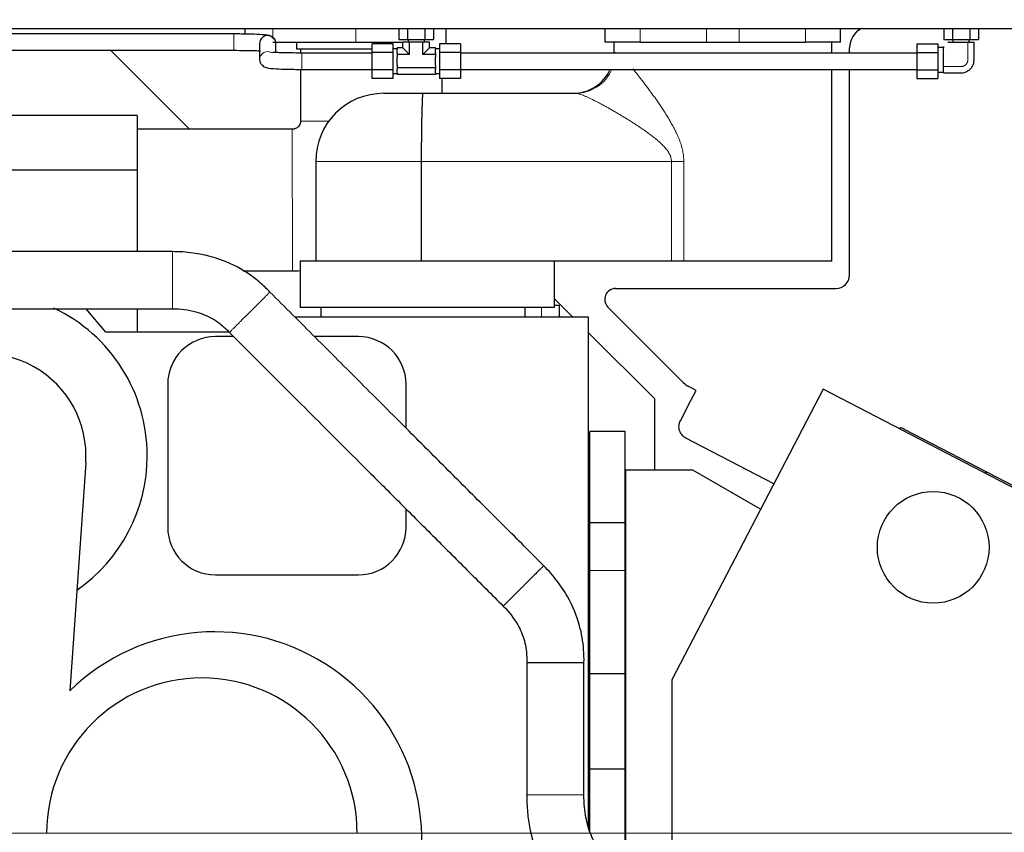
# Model space of a CAD drawing. Header units: inches. Extents: x 0 to 29700, y -16 to 21000.
# Tile 150 of 212: x 14943 to 15666, y 15234 to 15831. Entities that reach past the tile are written whole.
import ezdxf

# ---------------------------------------------------------------- set-up
doc = ezdxf.new("R2010")
doc.units = ezdxf.units.IN
doc.layers.add('254', color=7, linetype='Continuous', true_color=0xffffff)
doc.styles.add('latin_extended', font='simplex.shx')
doc.dimstyles.get("Standard").update_dxf_attribs({"dimtxt": 0.18, "dimasz": 0.18, "dimexe": 0.18, "dimexo": 0.0625, "dimgap": 0.09, "dimtad": 0, "dimtih": 1, "dimtoh": 1, "dimdec": 4, "dimzin": 0, "dimdsep": 46, "dimtxsty": 'Standard', "dimcen": 0.09, "dimadec": 0, "dimazin": 0, "dimtfac": 1, "dimtdec": 4, "dimtofl": 0, "dimtmove": 0, "dimatfit": 3, "dimfxl": 1, "dimtolj": 1, "dimtzin": 0, "dimarcsym": 0})

# ---------------------------------------------------------------- blocks, each defined once
blk = doc.blocks.new('_U8')
at = {"layer": '254', "color": 3, "linetype": 'Continuous', "lineweight": 13, "transparency": 16777216}
for p, q in [((15095.69, 17698.85), (16981.1, 17698.85)), ((16931.1, 17523.85), (16931.1, 15408.61)), ((14784.1, 15233.61), (16981.1, 15233.61))]:
    blk.add_line(p, q, dxfattribs=at)
at = {"layer": '254', "color": 3, "transparency": 16777216}
for points in [[(16960.27, 17523.85), (16901.94, 17523.85), (16931.1, 17698.85)], [(16901.94, 15408.61), (16960.27, 15408.61), (16931.1, 15233.61)]]:
    blk.add_solid(points, dxfattribs=at)
at = {"layer": 'Defpoints', "color": 0, "transparency": 16777216}
for p in [(15045.69, 17698.85), (14734.1, 15233.61), (16931.1, 15233.61)]:
    blk.add_point(p, dxfattribs=at)
at = {"layer": '254', "color": 2, "lineweight": 13, "transparency": 16777216, "insert": (16668.6, 16157.9), "char_height": 175, "attachment_point": 1, "rotation": 90, "style": 'latin_extended'}
blk.add_mtext('\\A1;2465', dxfattribs=at)

msp = doc.modelspace()

# ---------------------------------------------------------------- linework, layer by layer
at = {"layer": '254', "color": 2, "linetype": 'Continuous', "lineweight": 25}
for p, q in [((13699.104, 15824.612), (15769.104, 15824.612)), ((15108.304, 15824.612), (15108.304, 15820.543)), ((15221.403, 15824.612), (15221.403, 15816.612)), ((15227.754, 15824.612), (15227.754, 15816.612)), ((15240.455, 15824.612), (15240.455, 15816.612)), ((15246.806, 15824.612), (15246.806, 15816.612)), ((15256.104, 15813.314), (15256.104, 15824.611)), ((15372.605, 15824.612), (15372.605, 15814.612)), ((15545.604, 15814.612), (15545.604, 15824.612)), ((15621.403, 15824.612), (15621.403, 15816.612)), ((15627.753, 15824.612), (15627.753, 15816.612)), ((15640.455, 15824.612), (15640.455, 15816.612)), ((15646.806, 15824.612), (15646.806, 15816.612)), ((15100.104, 15820.612), (14413.603, 15820.612)), ((15100.104, 15820.612), (15100.104, 15820.136)), ((15221.403, 15816.612), (15227.754, 15816.612)), ((15227.754, 15816.612), (15240.455, 15816.612)), ((15228.104, 15816.612), (15228.104, 15814.612)), ((15240.104, 15814.612), (15240.104, 15816.612)), ((15240.455, 15816.612), (15246.806, 15816.612)), ((15621.403, 15816.612), (15627.753, 15816.612)), ((15627.753, 15816.612), (15640.455, 15816.612)), ((15628.104, 15816.612), (15628.104, 15814.612)), ((15640.104, 15814.612), (15640.104, 15816.612)), ((15640.455, 15816.612), (15646.806, 15816.612)), ((14413.603, 15808.612), (15100.104, 15808.612)), ((15067.605, 15750.611), (15009.605, 15808.611)), ((15100.104, 15808.615), (15100.104, 15808.612)), ((15119.104, 15813.577), (15119.104, 15801.646)), ((15128.705, 15814.612), (15189.776, 15814.612)), ((15131.104, 15806.936), (15131.104, 15813.577)), ((15146.104, 15814.612), (15146.104, 15809.612)), ((15146.104, 15809.612), (15201.104, 15809.612)), ((15189.776, 15814.612), (15224.29, 15814.612)), ((15201.604, 15806.963), (15201.604, 15813.313)), ((15217.104, 15813.313), (15201.604, 15813.313)), ((15217.104, 15806.963), (15217.104, 15813.313)), ((15220.104, 15809.612), (15217.104, 15809.612)), ((15224.289, 15810.427), (15220.104, 15810.427)), ((15220.104, 15810.427), (15220.104, 15809.452)), ((15220.104, 15806.494), (15220.104, 15809.452)), ((15229.197, 15814.612), (15224.289, 15814.612)), ((15224.289, 15810.427), (15224.289, 15814.612)), ((15224.289, 15810.427), (15229.197, 15805.519)), ((15239.012, 15814.612), (15229.197, 15814.612)), ((15229.197, 15805.519), (15229.197, 15814.612)), ((15243.919, 15814.612), (15239.012, 15814.612)), ((15239.012, 15805.519), (15239.012, 15814.612)), ((15239.012, 15805.519), (15243.919, 15810.427)), ((15243.919, 15810.427), (15243.919, 15814.612)), ((15248.104, 15810.427), (15243.919, 15810.427)), ((15248.104, 15810.427), (15248.104, 15809.452)), ((15251.104, 15809.612), (15248.104, 15809.612)), ((15248.104, 15806.494), (15248.104, 15809.452)), ((15251.104, 15813.313), (15251.104, 15806.963)), ((15266.604, 15813.313), (15251.104, 15813.313)), ((15266.604, 15813.313), (15266.604, 15806.963)), ((15398.438, 15814.612), (15372.605, 15814.612)), ((15379.227, 15814.612), (15379.227, 15807.025)), ((15398.438, 15814.612), (15447.181, 15814.612)), ((15447.181, 15814.612), (15471.027, 15814.612)), ((15471.027, 15814.612), (15519.771, 15814.612)), ((15545.604, 15814.612), (15519.771, 15814.612)), ((15539.227, 15806.609), (15539.227, 15814.611)), ((15552.203, 15806.609), (15552.203, 15810.38)), ((15601.604, 15813.313), (15601.604, 15806.963)), ((15601.604, 15813.313), (15617.104, 15813.313)), ((15617.104, 15813.313), (15617.104, 15806.963)), ((15621.104, 15810.612), (15617.104, 15810.612)), ((15621.104, 15799.06), (15621.104, 15810.612)), ((15628.104, 15814.612), (15640.104, 15814.612)), ((15201.604, 15794.261), (15201.604, 15806.963)), ((15217.104, 15806.963), (15201.604, 15806.963)), ((15217.104, 15794.261), (15217.104, 15806.963)), ((15220.104, 15806.494), (15220.104, 15805.519)), ((15220.104, 15805.519), (15220.104, 15803.57)), ((15229.197, 15805.519), (15220.104, 15805.519)), ((15220.104, 15797.654), (15220.104, 15803.57)), ((15248.104, 15805.519), (15239.012, 15805.519)), ((15248.104, 15806.494), (15248.104, 15805.519)), ((15248.104, 15805.519), (15248.104, 15803.57)), ((15248.104, 15797.654), (15248.104, 15803.57)), ((15251.104, 15806.963), (15251.104, 15794.261)), ((15266.604, 15806.963), (15251.104, 15806.963)), ((15266.604, 15806.963), (15266.604, 15794.261)), ((15601.604, 15806.612), (15266.604, 15806.612)), ((15601.604, 15806.963), (15601.604, 15794.261)), ((15601.604, 15806.963), (15617.104, 15806.963)), ((15617.104, 15806.963), (15617.104, 15794.261)), ((15201.604, 15787.91), (15201.604, 15794.261)), ((15217.104, 15794.261), (15201.604, 15794.261)), ((15217.104, 15787.91), (15217.104, 15794.261)), ((15220.104, 15797.654), (15220.104, 15795.704)), ((15220.104, 15795.704), (15220.104, 15794.729)), ((15248.104, 15795.704), (15220.104, 15795.704)), ((15220.104, 15791.771), (15220.104, 15794.729)), ((15248.104, 15797.654), (15248.104, 15795.704)), ((15248.104, 15795.704), (15248.104, 15794.729)), ((15248.104, 15791.771), (15248.104, 15794.729)), ((15251.104, 15794.261), (15251.104, 15787.91)), ((15266.604, 15794.261), (15251.104, 15794.261)), ((15266.604, 15794.612), (15601.604, 15794.612)), ((15266.604, 15794.261), (15266.604, 15787.91)), ((15539.227, 15653.642), (15539.227, 15794.611)), ((15552.203, 15643.618), (15552.203, 15794.61)), ((15601.604, 15794.261), (15601.604, 15787.91)), ((15601.604, 15794.261), (15617.104, 15794.261)), ((15617.104, 15794.261), (15617.104, 15787.91)), ((15621.104, 15792.612), (15621.104, 15794.212)), ((15217.104, 15787.91), (15201.604, 15787.91)), ((15217.104, 15791.612), (15220.104, 15791.612)), ((15220.104, 15791.771), (15220.104, 15790.797)), ((15248.104, 15790.797), (15220.104, 15790.797)), ((15248.104, 15791.771), (15248.104, 15790.797)), ((15248.104, 15791.612), (15251.104, 15791.612)), ((15266.604, 15787.91), (15251.104, 15787.91)), ((15601.604, 15787.91), (15617.104, 15787.91)), ((15617.104, 15792.612), (15621.104, 15792.612)), ((15210.246, 15777.025), (15238.802, 15777.025)), ((15238.802, 15777.025), (15350.816, 15777.025)), ((15029.104, 15760.612), (14839.104, 15760.612)), ((15029.104, 15760.612), (15029.104, 15720.612)), ((15160.246, 15727.025), (15160.246, 15653.642)), ((15237.746, 15727.025), (15237.746, 15653.642)), ((15029.104, 15720.612), (14839.104, 15720.612)), ((15029.104, 15720.612), (15029.104, 15660.712)), ((15148.943, 15653.642), (15148.943, 15619.641)), ((15315, 15653.642), (15148.943, 15653.642)), ((15421.41, 15653.642), (15315, 15653.642)), ((15335.295, 15653.642), (15335.295, 15619.641)), ((15430.491, 15653.642), (15421.41, 15653.642)), ((15539.227, 15653.642), (15430.491, 15653.642)), ((15380.445, 15633.624), (15542.209, 15633.624)), ((15349.053, 15612.663), (15335.295, 15626.421)), ((15335.296, 15621.312), (15339.104, 15621.312)), ((15339.104, 15621.312), (15339.104, 15612.662)), ((15006.097, 15601.612), (14991.748, 15618.712)), ((15029.104, 15618.712), (15029.104, 15601.612)), ((15335.295, 15619.641), (15148.943, 15619.641)), ((15164.083, 15619.641), (15164.083, 15612.662)), ((15314.083, 15612.662), (15314.083, 15619.641)), ((15430.14, 15564.628), (15374.792, 15619.976)), ((15360.604, 15612.662), (15145.038, 15612.662)), ((15360.604, 15238.293), (15360.604, 15612.662)), ((15096.687, 15601.612), (15006.097, 15601.612)), ((15409.104, 15552.612), (15360.604, 15601.112)), ((15099.99, 15598.312), (15086.604, 15598.312)), ((15191.604, 15598.312), (15159.386, 15598.312)), ((15051.604, 15563.312), (15051.604, 15458.312)), ((15226.604, 15531.093), (15226.604, 15563.312)), ((15532.757, 15559.807), (15421.607, 15346.291)), ((15439.684, 15558.781), (15434.27, 15561.599)), ((15435.756, 15551.354), (15439.684, 15558.781)), ((15785.607, 15428.181), (15532.757, 15559.807)), ((15409.104, 15500.142), (15409.104, 15552.612)), ((15428.03, 15536.512), (15435.756, 15551.354)), ((15361.604, 15461.411), (15361.604, 15528.612)), ((15387.554, 15528.612), (15361.604, 15528.612)), ((15387.554, 15461.411), (15387.554, 15528.612)), ((15680.795, 15484.203), (15592.091, 15530.379)), ((15496.511, 15490.182), (15432.059, 15523.733)), ((14991.421, 15505.577), (14979.704, 15338.112)), ((15437.104, 15500.15), (15387.604, 15500.15)), ((15387.604, 15500.15), (15387.604, 15206.078)), ((15486.791, 15471.504), (15437.104, 15500.15)), ((15651.875, 15499.255), (15652.266, 15497.591)), ((15226.604, 15458.312), (15226.604, 15471.698)), ((15361.604, 15426.612), (15361.604, 15461.411)), ((15387.554, 15461.411), (15361.604, 15461.411)), ((15387.554, 15426.612), (15387.554, 15461.411)), ((15361.604, 15350.612), (15361.604, 15426.612)), ((15387.554, 15350.612), (15387.554, 15426.612)), ((15086.604, 15423.312), (15191.604, 15423.312)), ((15361.604, 15280.612), (15361.604, 15350.612)), ((15387.554, 15350.612), (15361.604, 15350.612)), ((15387.554, 15280.612), (15387.554, 15350.612)), ((15421.607, 15346.291), (15421.607, 15189.479)), ((15361.604, 15234.787), (15361.604, 15280.612)), ((15387.554, 15280.612), (15361.604, 15280.612)), ((15387.554, 15206.095), (15387.554, 15280.612))]:
    msp.add_line(p, q, dxfattribs=at)
at = {"layer": '254', "color": 110, "linetype": 'Continuous', "lineweight": 13}
for p, q in [((15128.705, 15824.612), (15128.705, 15817.949)), ((15189.776, 15824.612), (15189.776, 15814.612)), ((15398.438, 15824.612), (15398.438, 15814.612)), ((15447.181, 15824.612), (15447.181, 15814.612)), ((15471.027, 15824.612), (15471.027, 15814.612)), ((15519.771, 15824.612), (15519.771, 15814.612)), ((15100.104, 15820.136), (15100.104, 15808.615)), ((15150.104, 15806.612), (15150.104, 15794.612)), ((15380.383, 15807.025), (15379.227, 15807.025)), ((15160.246, 15727.025), (15237.746, 15727.025)), ((15421.41, 15727.025), (15237.746, 15727.025)), ((15421.41, 15653.642), (15421.41, 15727.025)), ((15421.41, 15727.025), (15430.491, 15727.025)), ((15430.491, 15727.025), (15430.491, 15653.642)), ((15326.104, 15612.662), (15326.104, 15619.64)), ((15387.554, 15426.612), (15361.604, 15426.612))]:
    msp.add_line(p, q, dxfattribs=at)
at = {"layer": '254', "color": 2, "linetype": 'Continuous', "lineweight": 25}
msp.add_circle((15613.573, 15443.543), 41, dxfattribs=at)
for centre, radius, start, end in [((15349.227, 15807.025), 30, 270, 335.556562), ((15210.246, 15727.025), 50, 90, 180), ((14916.604, 15510.812), 120, 0, 64.636875), ((15086.604, 15563.312), 35, 90, 180), ((15191.604, 15563.312), 35, 0, 90), ((14916.604, 15510.812), 75, 355.997691, 190.196653), ((14916.604, 15510.812), 120, 304.678125, 0), ((15086.604, 15458.312), 35, 180, 270), ((15191.604, 15458.312), 35, 270, 0), ((15086.035, 15229.448), 152.033, 335.952, 134.378238), ((15076.704, 15233.612), 114, 0, 180)]:
    msp.add_arc(centre, radius, start, end, dxfattribs=at)
for centre, major_axis, ratio, start_param, end_param in [((15568.213, 15810.36), (-11.327, 11.327), 0.9987828, 5.9714523, 7.0679745), ((15125.104, 15813.577), (6, 0), 0.9991433, 0, 3.1414945), ((15542.197, 15643.63), (7.08, -7.08), 0.9987828, 5.4983961, 7.0679745), ((15380.469, 15625.619), (-7.422, 3.074), 0.9958623, 5.1065561, 7.4598145), ((15441.55, 15575.859), (13.239, -9.707), 0.9746497, 4.5557644, 4.8690135)]:
    msp.add_ellipse(centre, major_axis=major_axis, ratio=ratio, start_param=start_param, end_param=end_param, dxfattribs=at)
at = {"layer": '254', "color": 110, "linetype": 'Continuous', "lineweight": 13}
for centre, major_axis, ratio, start_param, end_param in [((15125.104, 15801.646), (6, 0), 0.9991433, 0.9980447, 3.1438507), ((15350.816, 15807.025), (0, 30), 0.9855532, 3.1415927, 4.2857705)]:
    msp.add_ellipse(centre, major_axis=major_axis, ratio=ratio, start_param=start_param, end_param=end_param, dxfattribs=at)
at = {"layer": '254', "color": 2, "linetype": 'Continuous', "lineweight": 25}
for points, degree, knots in [([(15131.104, 15813.577), (15131.133, 15814.337), (15130.702, 15815.684), (15129.494, 15817.34), (15127.564, 15818.955), (15124.668, 15819.762), (15119.897, 15820.225), (15112.276, 15820.489), (15105.77, 15820.593), (15102.078, 15820.612), (15100.104, 15820.612)], 3, [0, 0, 0, 0, 0.1007582, 0.1700014, 0.2097739, 0.2729466, 0.543, 0.7483122, 0.8685432, 1, 1, 1, 1]), ([(15100.104, 15808.612), (15103.091, 15808.609), (15108.195, 15808.574), (15114.548, 15808.438), (15118.031, 15808.319), (15119.425, 15808.273), (15119.77, 15808.264)], 3, [0, 0, 0, 0, 0.3602711, 0.6624124, 0.9066813, 1, 1, 1, 1]), ([(15621.104, 15792.106), (15624.56, 15791.963), (15629.65, 15792.247), (15635.746, 15791.962), (15638.899, 15793.281), (15640.907, 15794.81), (15642.439, 15796.817), (15643.752, 15799.97), (15643.47, 15806.065), (15643.753, 15811.156), (15643.61, 15814.612)], 3, [0, 0, 0, 0, 0.2533578, 0.3777205, 0.4388564, 0.5000648, 0.5611132, 0.6222222, 0.7466422, 1, 1, 1, 1]), ([(15621.104, 15796.706), (15621.104, 15796.71), (15621.104, 15805.881), (15621.104, 15805.906), (15621.104, 15806.27), (15621.104, 15806.445), (15621.104, 15806.514), (15621.104, 15806.538), (15621.104, 15806.59), (15621.104, 15806.807), (15621.104, 15807.133), (15621.104, 15807.156), (15621.104, 15810.791), (15621.104, 15810.813), (15621.104, 15811.144), (15621.104, 15811.352), (15621.104, 15811.41), (15621.104, 15811.427), (15621.104, 15811.387), (15621.104, 15811.305), (15621.104, 15811.12), (15621.104, 15811.107), (15621.104, 15810.303)], 2, [0, 0, 0, 0.3349745, 0.4187181, 0.4187181, 0.439654, 0.444888, 0.447505, 0.450122, 0.4605899, 0.5024618, 0.5024618, 0.669949, 0.8374363, 0.8374363, 0.8793081, 0.889776, 0.892393, 0.89501, 0.900244, 0.9211799, 0.9211799, 1, 1, 1]), ([(15624.599, 15814.612), (15624.596, 15814.612), (15624.411, 15814.612), (15624.329, 15814.612), (15624.289, 15814.612), (15624.306, 15814.612), (15624.364, 15814.612), (15624.572, 15814.612), (15624.903, 15814.612), (15624.926, 15814.612), (15628.561, 15814.612), (15628.583, 15814.612), (15628.909, 15814.612), (15629.125, 15814.612), (15629.178, 15814.612), (15629.202, 15814.612), (15629.27, 15814.612), (15629.446, 15814.612), (15629.81, 15814.612), (15629.835, 15814.612), (15639.006, 15814.612), (15639.01, 15814.612)], 2, [0, 0, 0, 0.003939, 0.0265768, 0.0322362, 0.0350659, 0.0378956, 0.0492145, 0.09449, 0.09449, 0.275592, 0.456694, 0.456694, 0.5019695, 0.5132884, 0.5161181, 0.5189478, 0.5246073, 0.547245, 0.547245, 0.637796, 1, 1, 1]), ([(15639.01, 15814.612), (15639.015, 15814.612), (15643.373, 15814.612), (15643.551, 15814.612)], 2, [0, 0, 0, 0.8421053, 1, 1, 1]), ([(15119.104, 15801.646), (15119.076, 15800.887), (15119.507, 15799.54), (15120.714, 15797.883), (15122.645, 15796.268), (15125.54, 15795.461), (15130.311, 15794.999), (15137.932, 15794.734), (15144.438, 15794.631), (15148.131, 15794.611), (15150.104, 15794.612)], 3, [0, 0, 0, 0, 0.1007582, 0.1700014, 0.2097739, 0.2729466, 0.543, 0.7483122, 0.8685432, 1, 1, 1, 1]), ([(15150.104, 15806.612), (15147.118, 15806.614), (15142.013, 15806.649), (15135.661, 15806.785), (15131.67, 15806.922), (15129.556, 15806.99), (15128.857, 15806.967), (15128.788, 15806.876), (15128.784, 15806.863)], 3, [0, 0, 0, 0, 0.2901179, 0.5334252, 0.7301292, 0.8803664, 0.9856058, 1, 1, 1, 1]), ([(15149.104, 15794.617), (15149.104, 15790.782), (15149.104, 15784.002), (15149.104, 15774.278), (15149.104, 15765.465), (15149.104, 15759.597), (15149.104, 15756.673)], 3, [0, 0, 0, 0, 0.3032149, 0.5360155, 0.7688158, 1, 1, 1, 1]), ([(15621.104, 15792.106), (15621.104, 15792.157), (15621.104, 15796.701), (15621.104, 15796.706)], 2, [0, 0, 0, 0.1927753, 1, 1, 1]), ([(15253.104, 15777.026), (15253.104, 15779.055), (15253.104, 15782.682), (15253.104, 15786.31), (15253.104, 15787.909)], 3, [0, 0, 0, 0, 0.5591633, 1, 1, 1, 1]), ([(15238.802, 15777.025), (15238.798, 15777.024), (15238.795, 15777.021), (15238.788, 15777.008), (15238.781, 15776.985), (15238.768, 15776.924), (15238.748, 15776.803), (15238.715, 15776.501), (15238.69, 15776.219), (15238.671, 15775.977), (15238.664, 15775.892), (15238.651, 15775.71), (15238.644, 15775.615), (15238.624, 15775.314), (15238.596, 15774.875), (15238.553, 15774.105), (15238.508, 15773.224), (15238.462, 15772.234), (15238.415, 15771.133), (15238.38, 15770.223), (15238.36, 15769.688), (15238.352, 15769.472), (15238.348, 15769.362), (15238.336, 15769.031), (15238.328, 15768.806), (15238.305, 15768.121), (15238.273, 15767.177), (15238.227, 15765.671), (15238.182, 15764.075), (15238.138, 15762.39), (15238.095, 15760.616), (15238.064, 15759.218), (15238.047, 15758.417), (15238.04, 15758.095), (15238.037, 15757.933), (15238.027, 15757.446), (15238.021, 15757.118), (15238.001, 15756.129), (15237.976, 15754.79), (15237.941, 15752.723), (15237.909, 15750.598), (15237.879, 15748.416), (15237.852, 15746.175), (15237.835, 15744.642), (15237.826, 15743.671), (15237.824, 15743.477), (15237.82, 15743.087), (15237.814, 15742.501), (15237.809, 15741.913), (15237.799, 15740.736), (15237.787, 15739.159), (15237.772, 15736.773), (15237.76, 15734.367), (15237.752, 15731.941), (15237.749, 15730.311), (15237.746, 15728.673), (15237.746, 15727.851), (15237.746, 15727.025)], 3, [0, 0, 0, 0, 0.0078125, 0.015625, 0.03125, 0.03125, 0.0625, 0.09375, 0.125, 0.125, 0.140625, 0.140625, 0.15625, 0.15625, 0.1875, 0.21875, 0.25, 0.28125, 0.3125, 0.34375, 0.3515625, 0.3515625, 0.359375, 0.359375, 0.375, 0.375, 0.40625, 0.4375, 0.46875, 0.5, 0.53125, 0.5625, 0.5703125, 0.5703125, 0.578125, 0.578125, 0.59375, 0.59375, 0.625, 0.65625, 0.6875, 0.71875, 0.75, 0.78125, 0.78125, 0.7890625, 0.7890625, 0.796875, 0.8125, 0.8125, 0.84375, 0.875, 0.90625, 0.9375, 0.96875, 0.96875, 1, 1, 1, 1]), ([(15149.104, 15756.673), (15149.104, 15756.651), (15149.104, 15756.617), (15149.104, 15756.579), (15149.104, 15756.423), (15149.092, 15756.166), (15149.044, 15755.72), (15148.915, 15755.025), (15148.54, 15753.943), (15147.649, 15752.544), (15146.291, 15751.422), (15144.942, 15750.862), (15144.067, 15750.679), (15143.593, 15750.629), (15143.35, 15750.616), (15143.224, 15750.613), (15143.167, 15750.612), (15143.147, 15750.612), (15143.147, 15750.612), (15143.146, 15750.612), (15143.146, 15750.612), (15143.145, 15750.612), (15143.143, 15750.612), (15143.144, 15750.612), (15143.146, 15750.612), (15143.143, 15750.612), (15143.139, 15750.612), (15143.118, 15750.612), (15143.098, 15750.612), (15143.082, 15750.612)], 3, [0, 0, 0, 0, 0.0068485, 0.0109625, 0.0118488, 0.0562856, 0.0921004, 0.1535008, 0.2795139, 0.451789, 0.6712594, 0.824578, 0.9092084, 0.952908, 0.9750842, 0.9861483, 0.9927922, 0.992995, 0.9930521, 0.9930846, 0.9930928, 0.9930951, 0.9930964, 0.9930973, 0.9931018, 0.9932929, 0.9937831, 0.9948721, 1, 1, 1, 1]), ([(15143.082, 15750.612), (15138.34, 15750.612), (15128.847, 15750.612), (15114.604, 15750.612), (15100.354, 15750.612), (15071.854, 15750.612), (15048.104, 15750.612), (15029.104, 15750.612)], 3, [0, 0, 0, 0, 0.1248297, 0.2498541, 0.3748784, 0.4999027, 1, 1, 1, 1]), ([(15055.152, 15660.712), (15048.459, 15660.712), (15035.072, 15660.712), (15014.993, 15660.712), (14994.914, 15660.712), (14974.835, 15660.712), (14954.757, 15660.712), (14933.339, 15660.712), (14910.583, 15660.712), (14886.488, 15660.712), (14862.394, 15660.712), (14838.306, 15660.712), (14822.25, 15660.712), (14814.226, 15660.712)], 3, [0, 0, 0, 0, 0.0833452, 0.1666852, 0.2500256, 0.3333661, 0.4167065, 0.500047, 0.6000555, 0.7000641, 0.8000726, 0.9000812, 1, 1, 1, 1]), ([(15126.646, 15631.052), (15124.341, 15633.48), (15117.682, 15639.797), (15103.785, 15649.697), (15086.794, 15656.669), (15069.753, 15660.094), (15060.212, 15660.734), (15055.152, 15660.712)], 3, [0, 0, 0, 0, 0.125651, 0.3467039, 0.6389041, 0.8105413, 1, 1, 1, 1]), ([(15107.128, 15646.612), (15109.62, 15646.612), (15116.862, 15646.612), (15128.86, 15646.612), (15138.366, 15646.612), (15143.122, 15646.612)], 3, [0, 0, 0, 0, 0.207718, 0.6036191, 1, 1, 1, 1]), ([(15327.661, 15430.037), (15322.861, 15434.837), (15313.274, 15444.424), (15298.9, 15458.798), (15284.539, 15473.159), (15270.178, 15487.52), (15255.817, 15501.881), (15241.456, 15516.242), (15226.298, 15531.401), (15210.341, 15547.357), (15193.587, 15564.112), (15176.832, 15580.866), (15160.078, 15597.621), (15143.349, 15614.349), (15132.205, 15625.493), (15126.646, 15631.052)], 3, [0, 0, 0, 0, 0.0716363, 0.1430786, 0.2145209, 0.2859631, 0.3574054, 0.4288477, 0.5002899, 0.5836393, 0.6669886, 0.7503379, 0.8336872, 0.9170365, 1, 1, 1, 1]), ([(14814.226, 15618.712), (14822.25, 15618.712), (14838.306, 15618.712), (14862.394, 15618.712), (14886.488, 15618.712), (14910.583, 15618.712), (14936.686, 15618.712), (14964.796, 15618.712), (14994.914, 15618.712), (15025.033, 15618.712), (15045.112, 15618.712), (15055.151, 15618.712)], 3, [0, 0, 0, 0, 0.0999192, 0.199928, 0.2999368, 0.3999457, 0.4999545, 0.6249656, 0.7499766, 0.8749877, 1, 1, 1, 1]), ([(15055.151, 15618.712), (15061.119, 15618.825), (15071.025, 15617.534), (15082.594, 15612.885), (15089.493, 15608.293), (15093.626, 15604.707), (15095.923, 15602.439), (15096.93, 15601.372)], 3, [0, 0, 0, 0, 0.3730455, 0.6480933, 0.7918475, 0.905592, 1, 1, 1, 1]), ([(15096.93, 15601.372), (15103.612, 15594.69), (15116.995, 15581.306), (15137.081, 15561.22), (15157.186, 15541.115), (15177.292, 15521.01), (15199.072, 15499.229), (15222.529, 15475.773), (15247.66, 15450.641), (15272.796, 15425.505), (15289.554, 15408.747), (15297.935, 15400.366)], 3, [0, 0, 0, 0, 0.0997277, 0.1997515, 0.2997753, 0.3997992, 0.499823, 0.6248527, 0.7498825, 0.8749123, 1, 1, 1, 1]), ([(15432.059, 15523.733), (15432.057, 15523.735), (15432.055, 15523.736), (15430.957, 15524.308), (15429.965, 15525.105), (15428.38, 15526.996), (15427.768, 15528.112), (15427.211, 15529.88), (15427.082, 15530.498), (15426.948, 15531.729), (15426.941, 15532.347), (15427.05, 15533.585), (15427.167, 15534.202), (15427.513, 15535.386), (15427.742, 15535.96), (15428.03, 15536.512)], 3, [0, 0, 0, 0, 0.0004792, 0.0004792, 0.2504723, 0.2504723, 0.5004653, 0.5004653, 0.6254619, 0.6254619, 0.7504584, 0.7504584, 0.8754549, 0.8754549, 1, 1, 1, 1]), ([(15357.204, 15358.604), (15357.289, 15361.934), (15357.047, 15371.09), (15354.222, 15387.898), (15347.139, 15404.843), (15337.521, 15419.3), (15331.24, 15426.486), (15327.661, 15430.037)], 3, [0, 0, 0, 0, 0.1251389, 0.3464808, 0.6390815, 0.8109722, 1, 1, 1, 1]), ([(15297.935, 15400.366), (15302.23, 15396.229), (15308.317, 15388.315), (15313.209, 15376.851), (15314.838, 15368.729), (15315.227, 15363.286), (15315.247, 15360.074), (15315.204, 15358.618)], 3, [0, 0, 0, 0, 0.3731851, 0.648583, 0.7925716, 0.9062209, 1, 1, 1, 1]), ([(15315.204, 15358.618), (15315.204, 15353.251), (15315.204, 15342.504), (15315.204, 15326.376), (15315.204, 15311.58), (15315.204, 15298.129), (15315.204, 15286.023), (15315.205, 15273.887), (15315.204, 15265.786), (15315.204, 15261.72)], 3, [0, 0, 0, 0, 0.1661665, 0.3327454, 0.4993239, 0.6242578, 0.7491919, 0.8741126, 1, 1, 1, 1]), ([(15357.204, 15261.771), (15357.204, 15269.855), (15357.204, 15286.009), (15357.204, 15306.199), (15357.204, 15322.34), (15357.204, 15334.446), (15357.204, 15346.534), (15357.204, 15354.587), (15357.204, 15358.604)], 3, [0, 0, 0, 0, 0.2504441, 0.5004814, 0.6255, 0.7505187, 0.8755301, 1, 1, 1, 1]), ([(15315.204, 15261.72), (15315.19, 15257.397), (15315.573, 15249.14), (15317.682, 15233.928), (15322.44, 15217.469), (15330.704, 15201.489), (15342.364, 15186.347), (15354.161, 15176.582), (15363.702, 15171.088), (15366.839, 15169.477), (15367.943, 15168.931), (15368.368, 15168.725)], 3, [0, 0, 0, 0, 0.109497, 0.2104852, 0.3903782, 0.5458846, 0.6796731, 0.9030023, 0.9667823, 0.987348, 1, 1, 1, 1]), ([(15386.797, 15206.465), (15386.513, 15206.602), (15385.978, 15206.865), (15384.905, 15207.403), (15382.885, 15208.481), (15378.142, 15211.41), (15369.908, 15218.436), (15362.332, 15230.557), (15358.764, 15243.335), (15357.443, 15253.133), (15357.189, 15258.738), (15357.204, 15261.771)], 3, [0, 0, 0, 0, 0.0189149, 0.035212, 0.0689321, 0.1447604, 0.3251873, 0.594574, 0.770899, 0.8772963, 1, 1, 1, 1])]:
    msp.add_open_spline(points, degree=degree, knots=knots, dxfattribs=at)
for points, degree in [([(15149.104, 15809.612), (15149.104, 15808.614), (15149.104, 15807.616), (15149.104, 15806.618)], 3), ([(15201.604, 15806.612), (15150.104, 15806.612)], 1), ([(15150.104, 15794.612), (15201.604, 15794.612)], 1), ([(15143.122, 15646.612), (15145.073, 15646.613), (15147.017, 15646.665), (15148.955, 15646.768)], 3), ([(15592.091, 15530.379), (15591.188, 15530.849), (15590.213, 15531.183), (15589.211, 15531.366)], 3)]:
    msp.add_open_spline(points, degree=degree, dxfattribs=at)
at = {"layer": '254', "color": 110, "linetype": 'Continuous', "lineweight": 13}
for points, knots in [([(15639.01, 15814.612), (15639.01, 15812.886), (15639.01, 15809.435), (15639.01, 15805.552), (15639.01, 15803.071), (15639.01, 15802.204), (15639.011, 15801.699), (15639.006, 15801.351), (15638.973, 15800.92), (15638.713, 15799.561), (15638.057, 15798.422), (15636.583, 15797.298), (15635.625, 15796.902), (15634.796, 15796.743), (15634.365, 15796.71), (15634.018, 15796.705), (15633.512, 15796.706), (15632.645, 15796.706), (15630.164, 15796.706), (15626.282, 15796.706), (15622.83, 15796.706), (15621.104, 15796.706)], [0, 0, 0, 0, 0.125, 0.25, 0.28125, 0.3046875, 0.3125, 0.3203125, 0.34375, 0.375, 0.5, 0.5625, 0.625, 0.65625, 0.6796875, 0.6875, 0.6953125, 0.71875, 0.75, 0.875, 1, 1, 1, 1]), ([(15393.154, 15794.912), (15393.401, 15794.614), (15393.649, 15794.314), (15394.496, 15793.282), (15395.102, 15792.536), (15396.328, 15791.011), (15396.948, 15790.231), (15398.2, 15788.642), (15398.833, 15787.832), (15400.109, 15786.182), (15400.753, 15785.342), (15402.052, 15783.634), (15402.706, 15782.766), (15404.024, 15781.001), (15404.688, 15780.105), (15405.522, 15778.967), (15405.689, 15778.739), (15406.024, 15778.28), (15406.191, 15778.05), (15406.693, 15777.359), (15407.028, 15776.896), (15408.032, 15775.501), (15408.701, 15774.562), (15410.037, 15772.666), (15410.705, 15771.71), (15412.035, 15769.779), (15412.698, 15768.804), (15414.019, 15766.837), (15414.677, 15765.844), (15415.984, 15763.838), (15416.633, 15762.825), (15417.921, 15760.777), (15418.559, 15759.742), (15419.819, 15757.649), (15420.442, 15756.59), (15421.667, 15754.445), (15422.269, 15753.359), (15422.93, 15752.118), (15423.003, 15751.98), (15423.149, 15751.704), (15423.368, 15751.289), (15423.583, 15750.872), (15424.011, 15750.037), (15424.572, 15748.917), (15425.381, 15747.219), (15426.154, 15745.501), (15426.885, 15743.759), (15427.571, 15741.993), (15428.204, 15740.199), (15428.587, 15738.983), (15428.812, 15738.215), (15428.857, 15738.061), (15428.944, 15737.753), (15429.073, 15737.29), (15429.356, 15736.207), (15429.57, 15735.273), (15429.953, 15733.399), (15430.152, 15732.14), (15430.354, 15730.235), (15430.405, 15729.597), (15430.473, 15728.315), (15430.491, 15727.672), (15430.491, 15727.025)], [0, 0, 0, 0, 0.018602, 0.018602, 0.063211, 0.063211, 0.10782, 0.10782, 0.152429, 0.152429, 0.197038, 0.197038, 0.241647, 0.241647, 0.286256, 0.286256, 0.2974082, 0.2974082, 0.3085605, 0.3085605, 0.330865, 0.330865, 0.375474, 0.375474, 0.420083, 0.420083, 0.464692, 0.464692, 0.509301, 0.509301, 0.55391, 0.55391, 0.598519, 0.598519, 0.643128, 0.643128, 0.687737, 0.687737, 0.6933131, 0.6933131, 0.6988892, 0.7100415, 0.7100415, 0.732346, 0.7546505, 0.776955, 0.7992595, 0.821564, 0.8438685, 0.866173, 0.866173, 0.8717491, 0.8717491, 0.8773252, 0.8884775, 0.910782, 0.910782, 0.955391, 0.955391, 0.9776955, 0.9776955, 1, 1, 1, 1]), ([(15421.41, 15727.025), (15421.41, 15727.608), (15421.36, 15728.181), (15421.17, 15729.31), (15421.03, 15729.865), (15420.828, 15730.482), (15420.805, 15730.55), (15420.758, 15730.686), (15420.733, 15730.755), (15420.659, 15730.958), (15420.607, 15731.093), (15420.446, 15731.494), (15420.33, 15731.756), (15420.085, 15732.275), (15419.955, 15732.53), (15419.683, 15733.033), (15419.54, 15733.282), (15419.355, 15733.589), (15419.318, 15733.65), (15419.242, 15733.772), (15419.204, 15733.833), (15419.089, 15734.014), (15419.011, 15734.134), (15418.775, 15734.491), (15418.613, 15734.725), (15418.283, 15735.185), (15418.115, 15735.412), (15417.772, 15735.859), (15417.597, 15736.079), (15417.065, 15736.731), (15416.7, 15737.155), (15415.952, 15737.984), (15415.57, 15738.389), (15414.791, 15739.185), (15414.395, 15739.576), (15413.592, 15740.344), (15413.185, 15740.722), (15412.362, 15741.468), (15411.946, 15741.835), (15411.315, 15742.38), (15411.104, 15742.56), (15410.68, 15742.919), (15410.468, 15743.097), (15409.828, 15743.627), (15409.4, 15743.975), (15408.54, 15744.664), (15408.109, 15745.004), (15406.809, 15746.013), (15405.938, 15746.67), (15404.188, 15747.961), (15403.31, 15748.594), (15401.549, 15749.841), (15400.667, 15750.454), (15398.9, 15751.662), (15398.016, 15752.258), (15396.247, 15753.433), (15395.363, 15754.013), (15393.595, 15755.159), (15392.711, 15755.725), (15390.946, 15756.844), (15390.065, 15757.396), (15388.745, 15758.216), (15388.086, 15758.623), (15387.428, 15759.027), (15386.989, 15759.295), (15386.77, 15759.429), (15385.677, 15760.095), (15384.807, 15760.62), (15383.079, 15761.654), (15382.221, 15762.163), (15380.516, 15763.165), (15379.669, 15763.658), (15377.99, 15764.627), (15377.156, 15765.104), (15375.504, 15766.04), (15374.684, 15766.5), (15373.061, 15767.402), (15372.256, 15767.845), (15370.664, 15768.711), (15369.877, 15769.134), (15368.319, 15769.961), (15367.549, 15770.365), (15366.029, 15771.15), (15365.279, 15771.532), (15364.354, 15771.994), (15364.17, 15772.085), (15363.803, 15772.267), (15363.62, 15772.357), (15363.075, 15772.624), (15362.716, 15772.799), (15361.653, 15773.309), (15360.962, 15773.632), (15359.619, 15774.244), (15358.967, 15774.533), (15357.706, 15775.07), (15357.096, 15775.319), (15355.922, 15775.774), (15355.358, 15775.98), (15354.55, 15776.253), (15354.287, 15776.337), (15353.967, 15776.435), (15353.903, 15776.454), (15353.777, 15776.492), (15353.714, 15776.51), (15353.527, 15776.563), (15353.405, 15776.597), (15352.803, 15776.757), (15352.356, 15776.856), (15351.531, 15776.99), (15351.155, 15777.025), (15350.816, 15777.025)], [0, 0, 0, 0, 0.015625, 0.015625, 0.03125, 0.03125, 0.0332031, 0.0332031, 0.0351562, 0.0351562, 0.0390625, 0.0390625, 0.046875, 0.046875, 0.0546875, 0.0546875, 0.0625, 0.0625, 0.0644531, 0.0644531, 0.0664062, 0.0664062, 0.0703125, 0.0703125, 0.078125, 0.078125, 0.0859375, 0.0859375, 0.09375, 0.09375, 0.109375, 0.109375, 0.125, 0.125, 0.140625, 0.140625, 0.15625, 0.15625, 0.171875, 0.171875, 0.1796875, 0.1796875, 0.1875, 0.1875, 0.203125, 0.203125, 0.21875, 0.21875, 0.25, 0.25, 0.28125, 0.28125, 0.3125, 0.3125, 0.34375, 0.34375, 0.375, 0.375, 0.40625, 0.40625, 0.4375, 0.4375, 0.453125, 0.4609375, 0.4609375, 0.46875, 0.46875, 0.5, 0.5, 0.53125, 0.53125, 0.5625, 0.5625, 0.59375, 0.59375, 0.625, 0.625, 0.65625, 0.65625, 0.6875, 0.6875, 0.71875, 0.71875, 0.75, 0.75, 0.7578125, 0.7578125, 0.765625, 0.765625, 0.78125, 0.78125, 0.8125, 0.8125, 0.84375, 0.84375, 0.875, 0.875, 0.90625, 0.90625, 0.921875, 0.921875, 0.9257813, 0.9257813, 0.9296875, 0.9296875, 0.9375, 0.9375, 0.96875, 0.96875, 1, 1, 1, 1])]:
    msp.add_open_spline(points, degree=3, knots=knots, dxfattribs=at)
for points, weights in [([(15149.104, 15756.673), (15149.104, 15756.673), (15152.219, 15756.67), (15160.12, 15756.661), (15170.427, 15756.651)], [1.01661171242, 1.01661171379, 0.996140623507, 0.991639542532, 0.996303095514]), ([(15143.082, 15750.612), (15143.082, 15750.611), (15143.086, 15741.419), (15143.095, 15716.996), (15143.102, 15698.612)], [1.01661171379, 1.01661171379, 0.958470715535, 1.01661171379, 1.01661171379]), ([(15143.102, 15698.612), (15143.109, 15680.227), (15143.118, 15655.804), (15143.122, 15646.611), (15143.122, 15646.611)], [1.01661171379, 1.01661171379, 0.958470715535, 1.01661171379, 1.01661171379])]:
    msp.add_rational_spline(points, weights, degree=4, dxfattribs=at)
for points, weights, knots in [([(15055.152, 15660.712), (15055.152, 15660.719), (15055.152, 15657.026), (15055.152, 15647.222), (15055.152, 15632.396), (15055.151, 15622.514), (15055.151, 15618.75), (15055.151, 15618.712), (15055.151, 15618.712), (15055.151, 15618.712), (15055.151, 15618.712)], [1.01660859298, 1.01609157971, 0.958819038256, 1.01661171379, 1.01661171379, 0.958470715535, 1.01661171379, 1.01661171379, 1.01661159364, 1.01661135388, 1.016610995], [0, 0, 0, 0, 0, 0.4988898, 0.4988898, 0.4988898, 0.9992807, 0.9992807, 0.9992807, 1, 1, 1, 1, 1]), ([(15126.646, 15631.052), (15126.651, 15631.057), (15124.039, 15628.447), (15117.102, 15621.519), (15106.612, 15611.042), (15099.62, 15604.058), (15096.957, 15601.399), (15096.93, 15601.372), (15096.93, 15601.372), (15096.93, 15601.372), (15096.93, 15601.372)], [1.01660859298, 1.01609157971, 0.958819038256, 1.01661171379, 1.01661171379, 0.958470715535, 1.01661171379, 1.01661171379, 1.01661125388, 1.01661033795, 1.01660896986], [0, 0, 0, 0, 0, 0.4985467, 0.4985467, 0.4985467, 0.9985936, 0.9985936, 0.9985936, 1, 1, 1, 1, 1]), ([(15357.204, 15261.771), (15357.184, 15261.778), (15353.466, 15261.781), (15343.696, 15261.772), (15328.888, 15261.754), (15319.006, 15261.739), (15315.242, 15261.726), (15315.204, 15261.72), (15315.204, 15261.72), (15315.204, 15261.72), (15315.204, 15261.72)], [1.01660127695, 1.01566291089, 0.959108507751, 1.01661171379, 1.01661171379, 0.958470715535, 1.01661171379, 1.01661171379, 1.01661121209, 1.01661021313, 1.01660872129], [0, 0, 0, 0, 0, 0.4978879, 0.4978879, 0.4978879, 0.9985294, 0.9985294, 0.9985294, 1, 1, 1, 1, 1])]:
    msp.add_rational_spline(points, weights, degree=4, knots=knots, dxfattribs=at)
at = {"layer": '254', "color": 2, "linetype": 'Continuous', "lineweight": 25}
for points, weights, knots in [([(15327.661, 15430.037), (15327.666, 15430.042), (15325.052, 15427.433), (15318.114, 15420.507), (15307.62, 15410.033), (15300.626, 15403.052), (15297.963, 15400.393), (15297.935, 15400.366), (15297.935, 15400.366), (15297.935, 15400.366), (15297.935, 15400.366)], [1.01660859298, 1.01609157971, 0.958819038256, 1.01661171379, 1.01661171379, 0.958470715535, 1.01661171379, 1.01661171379, 1.01661159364, 1.01661135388, 1.016610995], [0, 0, 0, 0, 0, 0.4988898, 0.4988898, 0.4988898, 0.9992807, 0.9992807, 0.9992807, 1, 1, 1, 1, 1]), ([(15357.204, 15358.604), (15357.211, 15358.604), (15353.519, 15358.606), (15343.715, 15358.609), (15328.888, 15358.614), (15319.006, 15358.617), (15315.243, 15358.618), (15315.205, 15358.618), (15315.205, 15358.618), (15315.204, 15358.618), (15315.204, 15358.618)], [1.01660859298, 1.01609157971, 0.958819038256, 1.01661171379, 1.01661171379, 0.958470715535, 1.01661171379, 1.01661171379, 1.01661121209, 1.01661021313, 1.01660872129], [0, 0, 0, 0, 0, 0.4985156, 0.4985156, 0.4985156, 0.9985312, 0.9985312, 0.9985312, 1, 1, 1, 1, 1])]:
    msp.add_rational_spline(points, weights, degree=4, knots=knots, dxfattribs=at)

# ---------------------------------------------------------------- dimensions: what is measured, and where the dimension line sits
at = {"layer": '254', "color": 2, "linetype": 'Continuous', "lineweight": 13}
dim = msp.add_linear_dim(base=(16931.104, 15233.612), p1=(15045.692, 17698.847), p2=(14734.104, 15233.612), angle=90, dimstyle='Standard', override={"dimscale": 50, "dimtxt": 3.5, "dimasz": 3.5, "dimexe": 1, "dimexo": 1, "dimgap": 1.75, "dimtad": 1, "dimtih": 0, "dimtoh": 0, "dimdec": 0, "dimlfac": 1, "dimzin": 8, "dimdsep": 46, "dimlunit": 2, "dimtxsty": 'latin_extended', "dimsah": 1, "dimse1": 0, "dimse2": 0, "dimsd1": 0, "dimsd2": 0, "dimclrd": 3, "dimclre": 3, "dimclrt": 2, "dimtol": 0, "dimtm": -0.1, "dimtfac": 0.714286, "dimtdec": 3, "dimtofl": 1, "dimtmove": 0, "dimtzin": 8, "dimlwd": 13, "dimlwe": 13}, dxfattribs=at)
dim.commit()
dim.dimension.update_dxf_attribs({"geometry": '_U8', "text_midpoint": (16931.104, 16466.229), "dimtype": 160})

doc.saveas('drawing.dxf')
